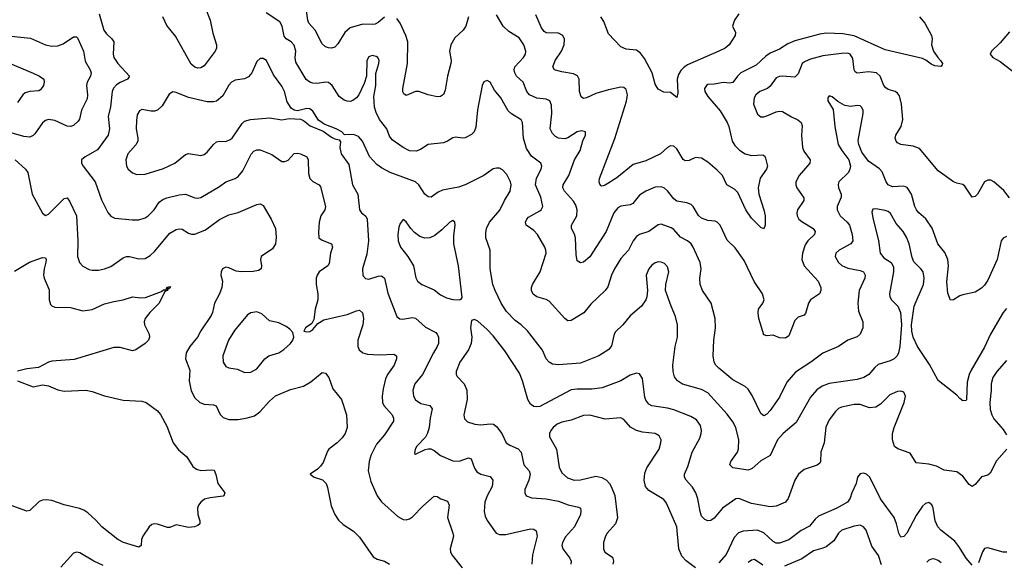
# Model space of a CAD drawing. Header units: inches. Extents: x 501419 to 657765, y 482282 to 547532.
# Tile 145 of 225: x 592184 to 598516, y 514729 to 518212. Entities that reach past the tile are written whole.
import ezdxf

# ---------------------------------------------------------------- set-up
doc = ezdxf.new("R2010")
doc.units = ezdxf.units.IN
doc.header["$MEASUREMENT"] = 0
doc.layers.add('A5591', color=7, linetype='Continuous')

msp = doc.modelspace()

# ---------------------------------------------------------------- linework, layer by layer
at = {"layer": 'A5591', "color": 6}
for points, elevation in [([(592695.5, 518250), (592725.3, 518145.3), (592741.7, 518121.7), (592777.3, 518090), (592789.2, 518070), (592784.4, 517990), (592789.2, 517970), (592814.9, 517930), (592889.7, 517850), (592877.1, 517830), (592830, 517809.4), (592806.8, 517793.2), (592788.4, 517771.6), (592778.8, 517750), (592768.2, 517651.8), (592752.6, 517590), (592761.8, 517510), (592752.6, 517470), (592684.1, 517375.9), (592604.2, 517330), (592581.5, 517310), (592582.1, 517290), (592591.4, 517270), (592669.7, 517169.7), (592710, 517053.7), (592751.5, 516971.5), (592770, 516949.2), (592795.7, 516935.7), (592910, 516924.4), (592950, 516925), (592990, 516937.6), (593010, 516950.6), (593048, 516990), (593081.8, 517038.2), (593104.7, 517055.3), (593130, 517065.9), (593210, 517086.4), (593250, 517090.7), (593310, 517065.6), (593330, 517064.1), (593350, 517069.3), (593470, 517139.3), (593510, 517168.6), (593570, 517190.9), (593590, 517204), (593619.3, 517240.7), (593673.4, 517346.6), (593690, 517366.2), (593710, 517375.9), (593730, 517375), (593805.8, 517345.8), (593870, 517301.2), (593890, 517300.8), (593911.1, 517308.9), (593950, 517350.8), (593970, 517353.5), (593990, 517349.4), (594031.3, 517331.3), (594039.2, 517310), (594042, 517222), (594049.3, 517190), (594070, 517171.3), (594110, 517150.1), (594117.8, 517137.8), (594151.6, 517010), (594147.4, 516990), (594120.5, 516950), (594109.2, 516910.8), (594105, 516845), (594108.6, 516810), (594130, 516793.2), (594189.6, 516770), (594195.9, 516750), (594183.6, 516710), (594175, 516644.9), (594165.7, 516630), (594110.4, 516589.6), (594096.8, 516570), (594090.6, 516550), (594090.3, 516510), (594101.2, 516450), (594102.4, 516410), (594085.3, 516350), (594076.5, 516283.5), (594062.2, 516257.8), (594022, 516230), (594010.8, 516210), (594030, 516203.6), (594050, 516206.2), (594070, 516219.3), (594101.7, 516258.3), (594139.1, 516280.9), (594290, 516316.6), (594350, 516340.8), (594370, 516343.4), (594387.9, 516327.9), (594394.8, 516290), (594391.3, 516250), (594359.2, 516150), (594358.1, 516110), (594368, 516088), (594390.5, 516070.5), (594421.8, 516061.8), (594497.3, 516057.3), (594590, 516060.2), (594606.8, 516050), (594607, 516030), (594592.6, 515990), (594549.8, 515930), (594537, 515903), (594521.1, 515838.9), (594514.6, 515790), (594517.5, 515750), (594525.5, 515730), (594578.7, 515670), (594589, 515650), (594587.4, 515630), (594530, 515543), (594478.9, 515481.1), (594442.5, 515410), (594431, 515370), (594425, 515310), (594441.6, 515241.6), (594483.3, 515150), (594510, 515111.8), (594617, 515017), (594650, 514997), (594670, 514995.5), (594690, 515001.4), (594710, 515014.1), (594777.4, 515082.6), (594850, 515147), (594870, 515144.5), (594893.4, 515130), (594935.6, 515115.6), (594945.3, 515090), (594936.2, 515010), (594970.3, 514910), (594973.1, 514890), (594952.2, 514810), (594954.6, 514790), (594963.3, 514770), (595030, 514687)], 2600), ([(593376.3, 518290), (593408.6, 518210), (593425.8, 518125.8), (593450.8, 518050), (593450.1, 518030), (593440.7, 518010), (593370, 517915.6), (593350, 517903.4), (593330, 517900.3), (593310, 517906.3), (593286.8, 517926.8), (593185.6, 518105.6), (593130, 518174.9), (593103.8, 518230)], 2600), ([(598530, 516818.7), (598510, 516808.1), (598496.6, 516790), (598471.2, 516670), (598410, 516537.3), (598390, 516505.7), (598370, 516485), (598330, 516459.6), (598250, 516443), (598230, 516436.2), (598190, 516409.9), (598170, 516407.3), (598154.2, 516454.1), (598146.5, 516526.5), (598157.9, 516630), (598153.7, 516670), (598134.8, 516714.8), (598088.2, 516770), (598051.6, 516871.6), (598011.7, 516931.7), (597967.5, 516970), (597951.3, 516990), (597941.3, 517010), (597918.5, 517090), (597892, 517132), (597870, 517141.9), (597798.3, 517138.3), (597770.3, 517150.3), (597757.2, 517170), (597730, 517234.3), (597712.8, 517252.8), (597642.7, 517302.7), (597600.3, 517360.3), (597580.7, 517410), (597576, 517436), (597608.6, 517610), (597608.2, 517630), (597598.1, 517650), (597590, 517657.6), (597570, 517660.8), (597530, 517654.9), (597490, 517661), (597445.1, 517685.1), (597410, 517716), (597390, 517723.5), (597382, 517710), (597382.4, 517690), (597415.6, 517635.6), (597426.2, 517526.2), (597448.8, 517410), (597470.4, 517370), (597516.2, 517310), (597527.2, 517270), (597523.8, 517250), (597513.6, 517230), (597452.5, 517170), (597446.8, 517153.2), (597451, 517130), (597467.3, 517090), (597467.8, 517070), (597442, 517010), (597441.1, 516990), (597459.8, 516950), (597504.9, 516910), (597520.7, 516890), (597538.7, 516830), (597541.4, 516790), (597528.5, 516770), (597453.3, 516730), (597433.7, 516710), (597429.5, 516690), (597449.8, 516650), (597470.4, 516630.3), (597510, 516614.2), (597590, 516600.1), (597610.1, 516590), (597622.4, 516570), (597620.3, 516550), (597583.2, 516470), (597574.6, 516390), (597578.6, 516338.6), (597605.9, 516270), (597605.6, 516230), (597590.4, 516190), (597570, 516172.3), (597509.1, 516150.9), (597450.2, 516109.8), (597350, 516068.1), (597271.9, 516010), (597174.3, 515945.7), (597118.5, 515881.5), (597070, 515784), (597010, 515698), (596990, 515675.4), (596970, 515665.3), (596950, 515679.1), (596895.3, 515795.3), (596870, 515835.6), (596850, 515853.4), (596770, 515895.3), (596680.6, 515970), (596660.8, 515990), (596649.4, 516010), (596643.5, 516050), (596648.1, 516150), (596658.9, 516230), (596655.9, 516290), (596630.3, 516390), (596575.4, 516470), (596559.5, 516510), (596557.5, 516550), (596566.8, 516610), (596560, 516650), (596515.7, 516750), (596502.6, 516770), (596478.9, 516790), (596434.4, 516814.4), (596390, 516863.4), (596374, 516874), (596310, 516896.1), (596290, 516893.4), (596230.6, 516849.4), (596170, 516831.4), (596150, 516818.7), (596129.1, 516790.9), (596099.9, 516730), (596050, 516677.4), (596010.2, 516610), (595990.1, 516570.1), (595965.8, 516494.2), (595950, 516470.3), (595856.8, 516383.2), (595812.1, 516327.9), (595730, 516276.7), (595710, 516274.9), (595690, 516290.3), (595590, 516401.1), (595570, 516412.7), (595510.6, 516430.6), (595487.4, 516447.4), (595476.5, 516470), (595475.4, 516490), (595481, 516510), (595531.4, 516590), (595568.9, 516710), (595568.4, 516730), (595561.6, 516750), (595514.6, 516830), (595490, 516855.5), (595441.2, 516890), (595437.6, 516910), (595445, 516930), (595457, 516943), (595530, 516982.9), (595538.4, 516990), (595547.6, 517010), (595535.2, 517070), (595502.2, 517150), (595507.7, 517192.3), (595537.4, 517250), (595542.8, 517270), (595536.5, 517290), (595474.7, 517334.7), (595444.4, 517384.4), (595424.7, 517450), (595418.3, 517550), (595409.2, 517569.2), (595346.3, 517606.3), (595325.6, 517625.6), (595278.6, 517710), (595238.3, 517758.3), (595209, 517810), (595190, 517821.9), (595170, 517812.5), (595157.6, 517790), (595127.9, 517632.2), (595118.6, 517521.4), (595107.9, 517492.1), (595090, 517474.2), (595050, 517452.2), (595030, 517450), (594990, 517456.9), (594970, 517452.1), (594935.8, 517430), (594910, 517420.1), (594811.4, 517408.6), (594762.5, 517377.5), (594733.7, 517366.3), (594690, 517368.1), (594650, 517389.3), (594579.3, 517439.3), (594563.4, 517463.4), (594544.7, 517510), (594499.1, 517570), (594475.6, 517615.6), (594466, 517650), (594461.6, 517718.4), (594474.3, 517790), (594473.8, 517866.2), (594493.5, 517930), (594495.3, 517950), (594488.2, 517968.2), (594476, 517976), (594450, 517981.2), (594430, 517973.6), (594416.4, 517950), (594414.6, 517850), (594398.8, 517801.2), (594365.9, 517730), (594350, 517709.4), (594327.6, 517692.4), (594310, 517686.5), (594290, 517687.6), (594270, 517695), (594238.1, 517718.1), (594192.9, 517790), (594170, 517807.3), (594150, 517810.3), (594097.7, 517802.3), (594070, 517804.3), (594050, 517810.4), (594026.6, 517826.6), (593959.6, 517939.6), (593955.8, 517970), (593959.5, 518010), (593950, 518049), (593930, 518069.7), (593898, 518090), (593885.4, 518105.4), (593873, 518170), (593857.8, 518197.8), (593770, 518256.4)], 2600), ([(594530, 518228.6), (594490, 518194.3), (594470, 518184.2), (594450, 518181.2), (594390, 518184.6), (594310, 518160.2), (594275.2, 518130), (594230, 518057.4), (594210, 518034.8), (594190, 518029), (594170, 518030.5), (594150, 518038.8), (594130, 518056.8), (594084.8, 518144.8), (594044.4, 518190), (594036.5, 518210), (594029.6, 518269.6)], 2500), ([(598550, 517067), (598513.2, 517113.2), (598450, 517169.8), (598430, 517180.6), (598410, 517181), (598390, 517169.1), (598343.8, 517090), (598330, 517074.2), (598310, 517070.4), (598262.3, 517142.3), (598250, 517151.7), (598210, 517160.2), (598190, 517169.9), (598090, 517239.9), (597970, 517384.2), (597930, 517399.8), (597850, 517408.9), (597830, 517421.2), (597821.5, 517430), (597815.5, 517450), (597818.4, 517470), (597853.8, 517526.2), (597863.9, 517570), (597856, 517670), (597842.3, 517722.3), (597830, 517739.5), (597814.6, 517750), (597770, 517763.7), (597753.8, 517773.8), (597742.5, 517790), (597718.5, 517850), (597693.6, 517870), (597643.1, 517876.9), (597570, 517868.6), (597557.1, 517877.1), (597549.8, 517890), (597542, 517962), (597524.8, 517990), (597510, 517996.3), (597470, 517995.8), (597350, 517980.6), (597270, 517958.3), (597235.6, 517944.4), (597216.2, 517930), (597190, 517864.8), (597170, 517842.4), (597090, 517848.8), (597070, 517846.5), (597050, 517837.6), (597010, 517785.3), (596993.2, 517770), (596943.6, 517750), (596918.3, 517730), (596907.6, 517710), (596903.2, 517670), (596930, 517604.6), (596950, 517586.9), (596970, 517586.8), (596990, 517593.2), (597050, 517619.4), (597070, 517623.5), (597090, 517621.5), (597146.8, 517586.8), (597188.5, 517568.5), (597210.5, 517550), (597217.1, 517530), (597212.2, 517470), (597218.9, 517390), (597227.2, 517367.2), (597268.3, 517310), (597264.9, 517290), (597197.8, 517210), (597176.1, 517170), (597174.8, 517150), (597181.2, 517130), (597226.5, 517066.5), (597226.8, 517050), (597186.8, 516990), (597182.1, 516970), (597185, 516950), (597195.5, 516930), (597213.7, 516913.7), (597286.1, 516870), (597300.9, 516850), (597294.6, 516830), (597252.5, 516790), (597235.8, 516764.2), (597217.5, 516710), (597215, 516670), (597228.8, 516628.9), (597318.3, 516530), (597336, 516490), (597335.8, 516470), (597328.1, 516450), (597269.3, 516410), (597257.6, 516390), (597238.2, 516321.8), (597228.3, 516311.7), (597190, 516298.9), (597170, 516277.3), (597130, 516179.4), (597110, 516163.7), (597070, 516166.6), (597030, 516182.6), (596990, 516178.4), (596970, 516186.3), (596937.9, 516290), (596932.8, 516327.2), (596935.5, 516350), (596964.2, 516390), (596971.2, 516410), (596960.9, 516450), (596907.6, 516527.6), (596844.2, 516664.2), (596786, 516746), (596733.6, 516793.6), (596689.1, 516890), (596670, 516910.6), (596656.3, 516916.3), (596610, 516921.1), (596570, 516935.3), (596550, 516953.7), (596515.4, 517010), (596502.7, 517022.7), (596474.1, 517034.1), (596410, 517044.6), (596390, 517059.3), (596350, 517111.3), (596330, 517128.3), (596310, 517137.5), (596270, 517135.5), (596210, 517110.1), (596170, 517084.2), (596127.1, 517030), (596110, 517021.7), (596050, 517014), (596030, 517002), (596005, 516970), (595956.1, 516850), (595850, 516687.9), (595810, 516653.5), (595790, 516648.5), (595770, 516661.7), (595762.6, 516702.6), (595758.4, 516810), (595752.4, 516832.4), (595732.5, 516870), (595732.8, 516890), (595767.3, 516950), (595768.7, 516990), (595760.1, 517020.1), (595746, 517046), (595687.8, 517110), (595678.1, 517130), (595678.6, 517150), (595715.3, 517210), (595751.6, 517310), (595788.8, 517370), (595806.6, 517433.4), (595823.3, 517470), (595822.3, 517490), (595796.6, 517496.6), (595770, 517491.7), (595710, 517452.7), (595690, 517445.6), (595650, 517450.4), (595630, 517461.2), (595610, 517479.8), (595595.3, 517510), (595606.7, 517610), (595603.6, 517663.6), (595592.8, 517690), (595570, 517701.3), (595510, 517708.4), (595463.7, 517730), (595446.3, 517750), (595421.2, 517810), (595379.6, 517850), (595368, 517870), (595363.5, 517890), (595367.9, 517910), (595424.7, 517970), (595437.1, 517990), (595440, 518010), (595426.9, 518050), (595395.5, 518095.5), (595330, 518136.7), (595292.6, 518170), (595250, 518244.1)], 2500), ([(597970, 518230.1), (598005.6, 518190), (598048.8, 518110), (598052.4, 518090), (598047.9, 518050), (598061.7, 518010), (598088.3, 517968.3), (598106.6, 517950), (598118.3, 517930), (598117.5, 517922.5), (598108.4, 517911.6), (598070, 517915.2), (598045.3, 517925.3), (598012, 517952), (597990, 517963.4), (597750, 518017.6), (597550, 518109.3), (597478.1, 518121.9), (597370, 518125.6), (597330, 518120.2), (597170, 518077.4), (597124, 518056), (597070, 518022.2), (597010, 517997), (596981.9, 517978.1), (596919.8, 517920.2), (596821.1, 517870), (596800.3, 517850), (596770, 517807.8), (596750, 517803.3), (596710, 517808.5), (596650, 517797.7), (596610, 517795.6), (596600.1, 517790), (596588.3, 517770), (596590.8, 517750), (596610, 517717.4), (596690, 517626.2), (596734.8, 517550), (596745.4, 517525.4), (596766.8, 517430), (596782.4, 517402.4), (596812.7, 517372.7), (596850, 517350.5), (596890, 517339), (596963.1, 517343.1), (596975.2, 517335.2), (596981.5, 517321.5), (596993.7, 517270), (596986.1, 517250), (596946.5, 517193.5), (596933.9, 517130), (596938.6, 517090), (596970.1, 516990.1), (596977.8, 516950), (596978.1, 516890), (596970, 516867.4), (596950, 516876.7), (596890, 516934.7), (596854.8, 516990), (596801.6, 517101.6), (596781.7, 517121.7), (596731.2, 517151.2), (596703.1, 517210), (596670, 517245.4), (596610, 517295.8), (596570, 517320.8), (596530, 517325.1), (596490, 517307.7), (596464.9, 517304.9), (596450, 517313.6), (596410, 517381.1), (596390, 517398.3), (596370, 517400.5), (596350, 517390.3), (596304.4, 517350), (596210, 517303.7), (596130, 517280.9), (596025.3, 517194.7), (595950, 517148.5), (595930, 517141.2), (595924.1, 517144.1), (595914.8, 517154.8), (595910.3, 517170), (595912.4, 517190), (596011.1, 517448.9), (596087.5, 517687.5), (596092.6, 517730), (596083.6, 517763.6), (596070, 517777.1), (596050, 517778.8), (595970, 517762.1), (595890, 517737.1), (595829.6, 517709.6), (595810, 517705.7), (595795.1, 517715.1), (595784.1, 517750), (595782.1, 517830), (595772.2, 517852.2), (595744.9, 517864.9), (595670, 517875.9), (595630, 517886.7), (595623.8, 517890), (595613.7, 517910), (595626.8, 517950), (595667.9, 518010), (595686.4, 518050), (595687.9, 518087.9), (595676.7, 518110), (595650, 518125.9), (595570, 518128.2), (595556.7, 518136.7), (595540.2, 518160.2), (595503.9, 518243.9)], 2400), ([(596808.5, 518250), (596780.2, 518210), (596767.4, 518170), (596787, 518130), (596784.9, 518110), (596746.2, 518050), (596720.2, 518030), (596680.8, 518010), (596478.2, 517921.8), (596454.6, 517905.4), (596435.3, 517884.7), (596420.5, 517859.5), (596411.8, 517830), (596417.3, 517742.7), (596410, 517711.3), (596370, 517744.4), (596326.2, 517746.2), (596290, 517765.5), (596270, 517796.8), (596251.6, 517870), (596203.4, 517963.4), (596177.4, 517997.4), (596150, 518016.6), (596083.6, 518023.6), (596050, 518037), (595970, 518120.3), (595940.2, 518200.2), (595920.8, 518230)], 2300), ([(595070.3, 518230), (595052.3, 518170), (595035.2, 518144.8), (594983.6, 518096.4), (594955.9, 518050), (594947.5, 518010), (594959.7, 517950), (594957.9, 517930), (594934.4, 517850), (594921, 517759), (594910, 517732.2), (594890, 517718.2), (594870, 517717.2), (594810, 517729.3), (594750, 517749.9), (594730, 517751), (594670, 517725.3), (594654.6, 517734.6), (594649, 517749), (594648.9, 517768.9), (594678.8, 517930), (594679.3, 518070), (594666.7, 518110), (594630.6, 518190.6), (594610, 518219.4)], 2500), ([(592130, 518106.6), (592252.9, 518092.9), (592350, 518049.6), (592390, 518041.5), (592430, 518045), (592463.4, 518056.6), (592530, 518101.9), (592550, 518101.6), (592555.2, 518095.2), (592594.6, 518010), (592604.8, 517944.8), (592637.3, 517890), (592643.4, 517870), (592639.2, 517850), (592617.8, 517810), (592612.9, 517790), (592619.8, 517730), (592617.7, 517702.3), (592582.4, 517630), (592567.9, 517572.1), (592560.5, 517559.5), (592530, 517531.5), (592510, 517524.9), (592490, 517527.2), (592410, 517564.1), (592370, 517570.2), (592350, 517563.6), (592331.5, 517548.5), (592280.9, 517479.1), (592270, 517467.6), (592250, 517457.7), (592210, 517461.6), (592130, 517484.5)], 2500), ([(598550, 518133.7), (598490, 518063.4), (598434, 518010), (598424.7, 517990), (598442.1, 517970), (598490, 517942.8), (598575.9, 517875.9)], 2500), ([(592122.5, 517930), (592270, 517869.2), (592310.9, 517850), (592338.8, 517830), (592341.7, 517810), (592336.9, 517790), (592318.2, 517761.8), (592306.2, 517753.8), (592250, 517751.2), (592218.9, 517741.1), (592203.9, 517730), (592170, 517679.9)], 2400), ([(598530, 516355.6), (598510, 516329.4), (598427.3, 516190), (598390, 516105.3), (598302.3, 515957.7), (598290, 515929.9), (598278.1, 515881.9), (598272.2, 515767.8), (598270, 515764), (598250, 515761.8), (598230, 515776), (598210, 515798.2), (598090, 515891.9), (598034.3, 515994.3), (597958.5, 516110), (597930.3, 516170), (597921.4, 516210), (597920.3, 516250), (597935.6, 516370), (597995.7, 516510), (598001.7, 516550), (597994.4, 516590), (597980.2, 516610), (597933.9, 516654), (597923.1, 516683.1), (597905.1, 516770), (597890.1, 516810), (597865.7, 516850), (597820.5, 516900.5), (597785.4, 516965.4), (597770, 516978.8), (597750, 516984.9), (597690, 516996.3), (597670, 516994.6), (597665.4, 516974.6), (597672.6, 516927.4), (597707.2, 516792.8), (597718.6, 516710), (597741.3, 516681.3), (597788.7, 516650), (597802.8, 516622.8), (597802.9, 516590), (597777.2, 516450), (597779.4, 516430), (597790, 516410.1), (597831.1, 516370), (597847.9, 516330), (597855.2, 516250), (597845.1, 516110), (597836.7, 516070), (597826.5, 516050), (597809, 516031), (597782.4, 516017.6), (597705.9, 515994.1), (597683.9, 515976.1), (597644.9, 515930), (597612.3, 515910), (597570, 515898.8), (597390, 515873.1), (597345.1, 515854.9), (597310, 515831.2), (597270, 515783.5), (597178.6, 515621.4), (597093.1, 515550), (597058.2, 515510), (597010, 515410.3), (596950, 515375.9), (596894.4, 515325.6), (596870, 515314.2), (596770, 515329.1), (596751.1, 515350), (596757.9, 515370), (596800.5, 515430), (596807.7, 515452.3), (596808.7, 515510), (596790, 515590), (596770, 515626.3), (596734.5, 515674.5), (596610, 515812.1), (596570, 515834.1), (596447, 515867), (596413.6, 515890), (596396.2, 515916.2), (596385.7, 515950), (596383.9, 515990), (596398.8, 516110), (596415, 516170), (596414.1, 516250), (596402.6, 516302.6), (596373.4, 516370), (596338, 516470), (596339, 516510), (596358.8, 516590), (596350, 516622.1), (596330, 516643.2), (596310, 516653.3), (596290, 516654.6), (596270, 516648.8), (596250, 516633.9), (596230.3, 516610), (596212, 516570), (596222.2, 516470), (596218.3, 516430), (596211.7, 516410), (596183.2, 516370), (596110, 516307), (596062.9, 516250), (596016.1, 516203.9), (596007.5, 516190), (595990, 516113.8), (595973.4, 516090), (595907.8, 516050), (595790, 516004.2), (595650, 515992.4), (595610, 515997.3), (595588.5, 516008.5), (595570, 516030), (595545.7, 516085.7), (595450.6, 516210.6), (595408.9, 516250), (595370, 516278.4), (595314.7, 516334.7), (595280.7, 516390), (595241.1, 516470), (595226.7, 516510), (595210.7, 516609.3), (595210.3, 516730), (595182.5, 516810), (595181.9, 516841.9), (595186.8, 516870), (595206.3, 516910), (595272.9, 516987), (595302.7, 517050), (595338.4, 517110), (595344.3, 517150), (595341, 517170), (595316.2, 517216.2), (595290, 517246.1), (595270, 517256.4), (595250, 517258.4), (595230, 517252.8), (595169.3, 517210), (595050, 517150.2), (595005.3, 517134.7), (594903.6, 517116.4), (594876.3, 517103.7), (594830, 517070.9), (594810, 517071.9), (594790, 517089.9), (594750.3, 517150.3), (594728.6, 517168.6), (594567.5, 517230), (594510, 517259.6), (594480.5, 517280.5), (594433, 517333), (594389.1, 517430), (594362, 517462), (594330, 517474.1), (594272.4, 517472.4), (594256.3, 517490), (594219, 517510), (594141.3, 517541.3), (594106.1, 517566.1), (594070, 517623.4), (594050, 517638.5), (594030, 517641.8), (593970, 517626.3), (593950, 517631), (593930, 517644.2), (593904, 517684), (593886.1, 517750), (593870, 517785.8), (593816.9, 517856.9), (593770.8, 517950), (593750, 517963.3), (593730, 517962.5), (593710, 517943.8), (593676.8, 517870), (593655, 517845), (593630, 517832.7), (593570, 517823.4), (593546, 517810), (593529.4, 517790.6), (593490, 517722.6), (593450, 517688.9), (593430, 517683.1), (593390, 517684.6), (593270, 517712.3), (593190, 517744.4), (593170, 517747.9), (593145.7, 517734.3), (593100.8, 517659.2), (593070.3, 517629.7), (593050, 517623.8), (593030, 517624.1), (592970, 517633.7), (592954.7, 517625.3), (592940.3, 517599.7), (592935, 517565), (592933.3, 517510), (592944.2, 517450), (592943.1, 517430), (592932, 517408), (592879.9, 517350), (592865.9, 517310), (592870.4, 517270.4), (592882.1, 517250), (592910, 517226.5), (592936.7, 517216.7), (592990, 517219.5), (593110, 517255.2), (593182.6, 517290), (593250, 517344.4), (593269.1, 517350.9), (593350, 517339.8), (593370, 517345.1), (593390, 517360.1), (593430, 517410.6), (593450, 517425.7), (593470, 517430.2), (593510, 517429), (593538.7, 517441.3), (593550, 517450.9), (593614.4, 517545.6), (593630, 517559.3), (593669.4, 517570.6), (593790, 517581.1), (593870, 517568.3), (593916.4, 517576.4), (593990, 517572.1), (594010, 517564.1), (594051.4, 517530), (594136.1, 517496.1), (594190, 517456.1), (594210, 517445.5), (594239.3, 517439.3), (594247.4, 517427.4), (594243.5, 517390), (594251.2, 517350), (594301.2, 517281.2), (594323.7, 517150), (594359.6, 517090), (594370, 516990), (594383.2, 516970), (594409.2, 516949.2), (594419.2, 516930), (594426.6, 516790), (594415.9, 516704.1), (594389.1, 516610), (594390, 516567), (594407.4, 516547.4), (594430, 516543.8), (594490, 516562.5), (594510, 516564.7), (594519.4, 516559.4), (594530, 516550), (594552.5, 516452.5), (594610, 516303.4), (594628.5, 516288.5), (594646.5, 516286.5), (594710, 516297.7), (594730, 516293.2), (594794.8, 516234.8), (594860, 516200), (594869.9, 516189.9), (594877.8, 516170), (594878.2, 516130), (594869.6, 516110.4), (594844.9, 516070), (594774.8, 515930), (594724.3, 515870), (594711.5, 515830), (594716.4, 515790), (594730, 515767.9), (594763.7, 515743.7), (594821.1, 515730), (594836.6, 515710), (594824, 515650), (594817.6, 515590), (594807.3, 515552.7), (594793, 515527), (594739.1, 515470), (594727.1, 515450), (594722.3, 515422.3), (594730, 515416.9), (594792.4, 515447.6), (594810, 515452.8), (594828.4, 515451.6), (594850, 515441.8), (594890, 515409.8), (594970, 515373.9), (595010, 515373.6), (595070, 515394.9), (595087.4, 515387.4), (595108.3, 515328.3), (595124.2, 515304.2), (595150, 515289.1), (595210, 515273.8), (595225.9, 515250), (595221.7, 515210), (595190.8, 515150), (595175.8, 515110), (595171.6, 515050), (595178.4, 515018.4), (595190.6, 514990.6), (595249.3, 514910), (595270, 514900.7), (595310, 514900.7), (595470, 514937.4), (595490, 514936.4), (595504.8, 514924.8), (595512.2, 514890), (595482.5, 514770), (595478.3, 514710)], 2700), ([(592155.5, 517310), (592221.1, 517250), (592235.8, 517230), (592265.1, 517090), (592330, 516968.7), (592350, 516953.8), (592370, 516962.1), (592470, 517062.8), (592490, 517066.1), (592505, 517045), (592550.3, 516950), (592557.9, 516790), (592556.6, 516690), (592569.4, 516650), (592590, 516627.8), (592630, 516605.1), (592650, 516600.4), (592690, 516601.7), (592730, 516609.3), (592770, 516625.1), (592850, 516681.6), (592870, 516689.2), (592890, 516689), (592950, 516674.2), (592990, 516676.9), (593023.5, 516696.5), (593050, 516720.7), (593150, 516839), (593190, 516863.1), (593210, 516867.1), (593230, 516864), (593270, 516838.5), (593290, 516832.1), (593310, 516833), (593379.1, 516860.9), (593470, 516926.2), (593530, 516956.5), (593590, 516972.5), (593710, 517024.1), (593730, 517027.9), (593750, 517018), (593802, 516930), (593830.1, 516870.1), (593833.9, 516813.9), (593830, 516769.9), (593810, 516738.1), (593736.2, 516690), (593733.7, 516670), (593739.2, 516630), (593736.1, 516610), (593720.2, 516599.8), (593686.6, 516593.4), (593610, 516589.6), (593575.9, 516595.9), (593530, 516616.6), (593510, 516620.6), (593488.6, 516610), (593479.6, 516590), (593478.7, 516570), (593487.5, 516530), (593484, 516490), (593468.6, 516450), (593435.9, 516390), (593424.5, 516330), (593416.3, 516310), (593350, 516210.3), (593328.6, 516170), (593279.1, 516110), (593254.2, 516070), (593250.3, 516030), (593277.3, 515957.3), (593273.1, 515890), (593286.2, 515826.2), (593310, 515779.7), (593343.4, 515750), (593370, 515738.6), (593430, 515735.5), (593447.8, 515727.8), (593473.6, 515673.6), (593492.9, 515652.9), (593530, 515639.8), (593590, 515640.3), (593650, 515650.6), (593694.6, 515665.4), (593729, 515691), (593790, 515759.5), (593830, 515793.4), (593925.2, 515834.8), (594010, 515855.6), (594057.1, 515882.8), (594130, 515942.7), (594150, 515939.6), (594171.7, 515910), (594198.2, 515838.2), (594254.2, 515770), (594285.5, 515670), (594290.7, 515590), (594276.7, 515550), (594258, 515522), (594225.9, 515490), (594172.2, 515450), (594162.6, 515437.4), (594135.2, 515364.8), (594119.5, 515340.5), (594099, 515321), (594053.1, 515290), (594078.7, 515270), (594131.7, 515251.7), (594154.7, 515230), (594164.2, 515204.2), (594186.4, 515086.4), (594210.4, 515030.4), (594234.2, 514994.2), (594264.5, 514964.5), (594330, 514921.6), (594370, 514884.9), (594457.4, 514757.4), (594483, 514743), (594530.9, 514730), (594561.7, 514710)], 2500), ([(592150, 516595.6), (592246.9, 516653.1), (592330, 516682.3), (592350, 516680.5), (592354, 516670), (592352.4, 516652.4), (592341.2, 516610), (592337.4, 516570), (592341.4, 516550), (592374.3, 516474.3), (592373.4, 516410), (592381.3, 516381.3), (592390.9, 516370.9), (592410, 516364.1), (592510, 516360.4), (592590, 516340.4), (592650, 516348.4), (592730, 516384.2), (592790, 516400.3), (592850.1, 516409.9), (592910, 516429.8), (592962.7, 516422.7), (592993.8, 516426.2), (593095.5, 516464.5), (593110, 516474.4), (593126.1, 516473.9), (593130, 516490.1), (593150, 516497.2), (593153.3, 516493.3), (593150, 516484.5), (593142.2, 516482.2), (593130.9, 516489.1), (593136.1, 516476.1), (593132.9, 516470), (593116.7, 516463.3), (593081.6, 516390), (593021.8, 516330), (592991.1, 516290), (592984.8, 516270), (592986.4, 516250), (593015.7, 516190), (593019.5, 516170), (593011.6, 516150), (592990.5, 516130), (592931.9, 516088.1), (592910, 516082.8), (592830, 516104.1), (592790, 516104.1), (592534.2, 516025.8), (592390, 516016.3), (592369.6, 516010), (592304.2, 515975.8), (592230, 515967.2), (592170, 515950.7)], 2400), ([(598532.5, 515450), (598465.7, 515374.3), (598425, 515295.1), (598410, 515282.4), (598368.6, 515271.4), (598330, 515223.4), (598310, 515209.3), (598290, 515222.6), (598250, 515275.4), (598210, 515304.4), (598130, 515315.3), (598081.1, 515341.1), (598030, 515354.5), (597950, 515362.7), (597910, 515424.2), (597832, 515452), (597810, 515468.1), (597796.4, 515510), (597797, 515550), (597808.4, 515590), (597872, 515750), (597881.2, 515790), (597870, 515816.1), (597850, 515824.1), (597830, 515821.9), (597780.7, 515799.3), (597720.7, 515739.3), (597690, 515721), (597650, 515715.8), (597590, 515738), (597550, 515738.3), (597470, 515720.3), (597449.4, 515710.6), (597430, 515693.3), (597390, 515639.2), (597369.1, 515590.9), (597357.3, 515490), (597336.4, 515430), (597334.5, 515370), (597330, 515360.4), (597313.7, 515346.3), (597230, 515319.3), (597193.5, 515290), (597170, 515251), (597126.6, 515133.4), (597110, 515109.1), (597050, 515083.6), (597010, 515078.5), (596890, 515100.5), (596810, 515132.6), (596790, 515130.3), (596704.2, 515070), (596650, 515006.2), (596630, 514991.9), (596610, 514988.9), (596590, 514996.8), (596570, 515018), (596559.3, 515050), (596545.6, 515130), (596532.2, 515170), (596510, 515205.7), (596470.4, 515250), (596458.6, 515270), (596459.9, 515290), (596481.3, 515338.7), (596508, 515430), (596558.8, 515521.2), (596567.6, 515550), (596569.1, 515570), (596562.6, 515602.6), (596537.7, 515637.7), (596500.1, 515660.1), (596390, 515703.6), (596350, 515714.6), (596250, 515727.9), (596230, 515739.7), (596210, 515766.1), (596204.5, 515784.5), (596190, 515904.9), (596170, 515933.6), (596150, 515938.9), (596110, 515926.3), (596050, 515889.6), (595930, 515844.6), (595863.9, 515836.1), (595770, 515836.6), (595730, 515830.6), (595530, 515725.4), (595510, 515721.3), (595490, 515724.6), (595470, 515739.3), (595453.1, 515770), (595417.6, 515890), (595398, 515938), (595303.3, 516083.3), (595230, 516178.6), (595190, 516219.1), (595130, 516272.3), (595110, 516283.7), (595090, 516277.4), (595083.3, 516230), (595091.4, 516170), (595087.3, 516130), (595070.4, 516089.6), (595015.7, 516010), (594991.1, 515950), (594991.9, 515930), (594998, 515918), (595043.3, 515870), (595059.7, 515830), (595061.1, 515770), (595039.7, 515670), (595044.3, 515644.3), (595064.8, 515624.8), (595110.6, 515610.6), (595150, 515606.9), (595210, 515613.4), (595232.2, 515610), (595250, 515595), (595285.4, 515550), (595313, 515490), (595335.3, 515475.3), (595390, 515451.6), (595410, 515431.7), (595426.2, 515350), (595459.6, 515310), (595466.1, 515290), (595458.8, 515250), (595433.8, 515190), (595431.7, 515170), (595441.6, 515150), (595477.8, 515137.8), (595570, 515130.5), (595650, 515115.1), (595711.8, 515091.8), (595777.7, 515077.7), (595790.2, 515070.2), (595793.6, 515053.6), (595790.3, 515029.7), (595751.4, 514950), (595694.2, 514885.8), (595674.6, 514850), (595671.5, 514830), (595676.3, 514810), (595723, 514750), (595731.4, 514730), (595727.7, 514710)], 2800), ([(598530, 516021.2), (598468.5, 515950), (598442.1, 515910), (598432.3, 515870), (598432.5, 515830), (598423.5, 515750), (598426.2, 515706.2), (598436.9, 515670), (598450, 515645.8), (598510, 515575.5), (598530, 515542)], 2800), ([(592170.2, 515890), (592270, 515850.6), (592330, 515864), (592370, 515857.2), (592430, 515831.1), (592470, 515822.7), (592610.1, 515830.1), (592650, 515821.4), (592730, 515792.3), (592850, 515766.2), (592970, 515758.5), (592996.5, 515750), (593070, 515696.1), (593090, 515672.5), (593130, 515597.2), (593170.8, 515490.8), (593205.9, 515445.9), (593259.9, 515399.9), (593297.9, 515337.9), (593321.8, 515321.8), (593350, 515313.3), (593417.5, 515317.5), (593434.1, 515314.1), (593446.4, 515286.4), (593458.5, 515230), (593503.1, 515170), (593497.3, 515150), (593492.1, 515147.9), (593410, 515138), (593372.5, 515127.5), (593348.7, 515110), (593334.9, 515090), (593328.2, 515070), (593330.2, 515030), (593342.3, 514990), (593341.6, 514970), (593330, 514959.8), (593308, 514950), (593270, 514945.9), (593190, 514962.3), (593150, 514947.1), (593133.8, 514946.1), (593070, 514967.7), (593050, 514969.8), (593034.3, 514965.7), (593016.5, 514950), (592976.9, 514890), (592967.8, 514870), (592964.9, 514830), (592950, 514819.8), (592852.5, 514850), (592814.7, 514870), (592713.1, 514950), (592674.1, 514994.1), (592621.5, 515041.5), (592597.3, 515057.3), (592568.6, 515068.6), (592470, 515092.9), (592390, 515120.8), (592354.9, 515125.1), (592330, 515121.9), (592310, 515113.3), (592250, 515056.4), (592230, 515050.9), (592130, 515088.1)], 2400), ([(596530, 514686.1), (596471, 514731), (596441.4, 514761.4), (596422.1, 514810), (596411.2, 514950), (596343.5, 515103.5), (596325.7, 515125.7), (596230, 515184.9), (596208.2, 515210), (596199.6, 515250), (596203.7, 515296.3), (596217.9, 515330), (596296.2, 515450), (596308.3, 515490), (596309.4, 515509.4), (596296.4, 515536.4), (596270, 515550.7), (596190, 515559.3), (596150, 515570.9), (596112.5, 515592.5), (596070, 515640.6), (596050, 515651.7), (595950, 515642.6), (595850, 515668.6), (595810, 515666), (595730, 515636.1), (595670, 515622.6), (595639.7, 515610), (595614.4, 515590), (595598.9, 515570), (595591.4, 515550), (595592.3, 515530), (595637.1, 515450), (595653.4, 515333.4), (595670, 515297), (595706.1, 515266.1), (595750, 515250.8), (595790, 515251.9), (595890, 515275.7), (595927.7, 515267.7), (595958.4, 515250), (595977.5, 515230), (595989, 515210), (596012.4, 515152.4), (596027.6, 515027.6), (596028.2, 515008.2), (596015.8, 514970), (595963.1, 514910), (595951.3, 514890), (595938.3, 514850), (595939.3, 514810), (595947.4, 514787.4), (595995.8, 514755.8), (596003.9, 514730), (595997.8, 514710)], 2900), ([(598310, 514704.8), (598270, 514749.4), (598223.8, 514823.8), (598197.4, 514857.4), (598108.7, 514928.7), (598089.1, 514950), (598070.7, 514990), (598059.3, 515070), (598050, 515091.4), (598030, 515106.2), (598010, 515100.3), (597990, 515082.5), (597950, 515024.4), (597890, 514910.3), (597870, 514887.9), (597850, 514884.2), (597838.1, 514910), (597823.3, 514970), (597808.1, 515010), (597719.1, 515130), (597650.5, 515270.5), (597630, 515289.4), (597610, 515295.8), (597589, 515291), (597572.6, 515270), (597563.5, 515230), (597536, 515170), (597525.3, 515134.7), (597506.9, 515110), (597438.5, 515070), (597322, 515018), (597300.3, 514999.7), (597264.4, 514955.6), (597210, 514925.9), (597130, 514867.9), (597070, 514845.2), (597050, 514845.7), (597030, 514856.5), (596970, 514912.2), (596930, 514929.3), (596836.6, 514923.4), (596807.2, 514912.8), (596778.9, 514881.1), (596728.5, 514771.5), (596681.2, 514718.8)], 2900), ([(597725.7, 514705.7), (597706.9, 514766.9), (597665.1, 514825.1), (597628.2, 514928.2), (597610, 514951.2), (597590, 514960.5), (597550, 514954.7), (597472, 514928), (597450.5, 514910), (597420.6, 514859.4), (597370, 514822.5), (597350, 514812.4), (597290, 514795.3), (597215, 514745), (597102.5, 514697.5)], 3000), ([(598532.3, 514787.7), (598510, 514786.8), (598410, 514816), (598390, 514811.9), (598376.2, 514790), (598350, 514719.6)], 2900), ([(592721.7, 514701.7), (592661.4, 514730), (592570, 514784.1), (592550, 514788.3), (592530, 514781.2), (592449.5, 514690)], 2500), ([(596964.4, 514704.4), (596910, 514739.7), (596890, 514736.5), (596870, 514721.5)], 3000), ([(598110, 514717.9), (598090, 514733.8), (598070, 514743.5), (598055, 514745), (598030, 514735.9), (598017.7, 514722.3)], 3000)]:
    msp.add_lwpolyline(points, dxfattribs=dict(at, elevation=elevation))
for points, elevation in [([(594650, 516927.8), (594630, 516900.9), (594623.2, 516876.8), (594616.6, 516830), (594617.6, 516790), (594633.3, 516750), (594679.5, 516690), (594716.2, 516630), (594731, 516551), (594743, 516530), (594770, 516508.5), (594850, 516475.1), (594890, 516443.7), (594930, 516422.4), (594970, 516412.4), (595009.9, 516410.1), (595024.2, 516415.8), (595030, 516425.3), (595006.4, 516630), (594975.2, 516770), (594975.3, 516824.7), (594985.3, 516890), (594983.2, 516910), (594970, 516921.5), (594950, 516910.3), (594899.8, 516860.2), (594854.8, 516825.2), (594821.7, 516810), (594790, 516806.7), (594758, 516818), (594723.7, 516843.7), (594699.2, 516870), (594670, 516913)], 2800), ([(593710, 516332.4), (593670, 516326.6), (593650, 516313.8), (593566.3, 516213.7), (593526.6, 516150), (593489.6, 516050), (593493.2, 516010), (593510, 515982.4), (593530, 515973.8), (593584.4, 515964.4), (593630, 515943.7), (593670, 515945.4), (593710, 515966.2), (593761.5, 516030), (593786.4, 516050), (593850, 516069.4), (593882.3, 516090), (593924.7, 516130), (593940.4, 516150), (593947.3, 516170), (593940.2, 516200.2), (593921.8, 516221.8), (593898.8, 516238.8), (593850, 516261.7), (593790, 516275.8), (593741, 516321)], 2600)]:
    msp.add_lwpolyline(points, close=True, dxfattribs=dict(at, elevation=elevation))

doc.saveas('drawing.dxf')
